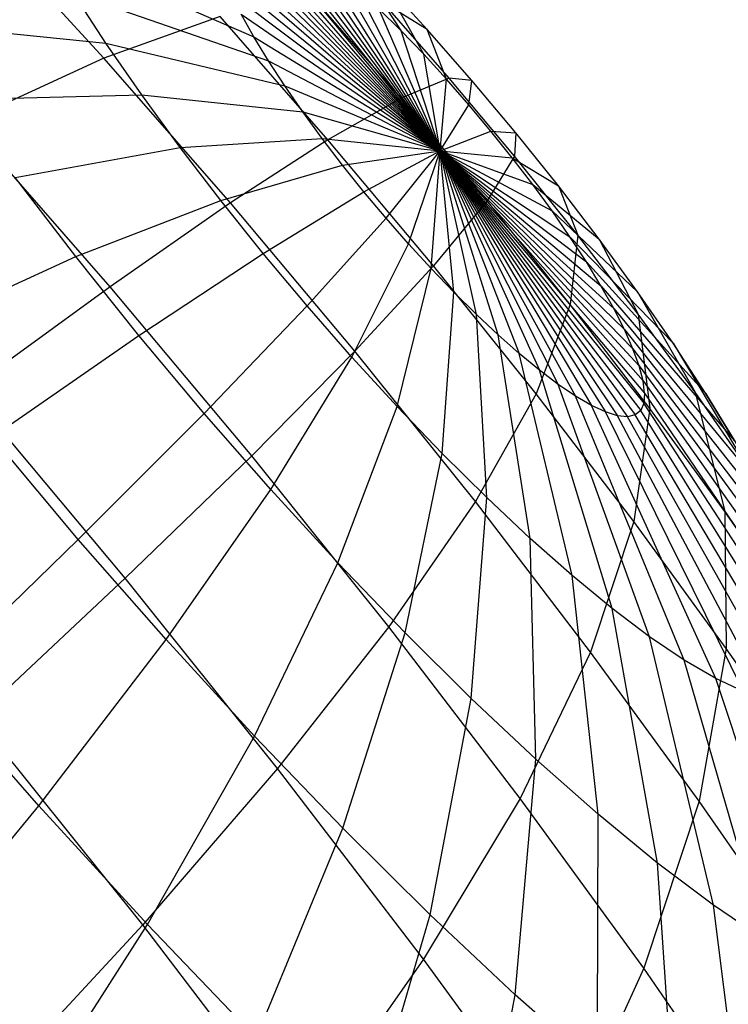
# Model space of a CAD drawing. Extents: x -11.4 to 11.4, y 1.8 to 24.6.
# Tile 173 of 199: x 6.779 to 6.998, y 10.549 to 10.853. Entities that reach past the tile are written whole.
import ezdxf

# ---------------------------------------------------------------- set-up
doc = ezdxf.new("R2010")
doc.units = 0
doc.header["$MEASUREMENT"] = 0
doc.layers.get('0').update_dxf_attribs({"color": 13, "linetype": 'CONTINUOUS'})

# ---------------------------------------------------------------- blocks, each defined once
blk = doc.blocks.new('GRUPUJ_4')
at = {"color": 0}
for p, q in [((18.24535, 9.04593, 4.01592), (18.31338, 8.97097, 4.00953)), ((18.24535, 9.04593, 4.01592), (18.31338, 8.97097, 4.00953)), ((18.24775, 9.04648, 4.02623), (18.31338, 8.97097, 4.00953)), ((18.24775, 9.04648, 4.02623), (18.31338, 8.97097, 4.00953)), ((18.25082, 9.04616, 4.03637), (18.31338, 8.97097, 4.00953)), ((18.25082, 9.04616, 4.03637), (18.31338, 8.97097, 4.00953)), ((18.20957, 8.99959, 4.59896), (18.17005, 9.04274, 4.58687)), ((18.20957, 8.99959, 4.59896), (18.17005, 9.04274, 4.58687)), ((18.24365, 9.04452, 4.00554), (18.31338, 8.97097, 4.00953)), ((18.24365, 9.04452, 4.00554), (18.31338, 8.97097, 4.00953)), ((18.25454, 9.04499, 4.04623), (18.31338, 8.97097, 4.00953)), ((18.25454, 9.04499, 4.04623), (18.31338, 8.97097, 4.00953)), ((18.25886, 9.04297, 4.0557), (18.31338, 8.97097, 4.00953)), ((18.25886, 9.04297, 4.0557), (18.31338, 8.97097, 4.00953)), ((18.31338, 8.97097, 4.00953), (18.24268, 9.04227, 3.99523)), ((18.31338, 8.97097, 4.00953), (18.24268, 9.04227, 3.99523)), ((18.26374, 9.04012, 4.06467), (18.31338, 8.97097, 4.00953)), ((18.26374, 9.04012, 4.06467), (18.31338, 8.97097, 4.00953)), ((18.24243, 9.03921, 3.98508), (18.31338, 8.97097, 4.00953)), ((18.24243, 9.03921, 3.98508), (18.31338, 8.97097, 4.00953)), ((18.26911, 9.03648, 4.07306), (18.31338, 8.97097, 4.00953)), ((18.26911, 9.03648, 4.07306), (18.31338, 8.97097, 4.00953)), ((18.28149, 9.03818, 4.19796), (18.30129, 9.00805, 4.10316)), ((18.28149, 9.03818, 4.19796), (18.30129, 9.00805, 4.10316)), ((18.19124, 9.0343, 3.86082), (18.25592, 9.0061, 3.93369)), ((18.19124, 9.0343, 3.86082), (18.25592, 9.0061, 3.93369)), ((18.24292, 9.03536, 3.97521), (18.31338, 8.97097, 4.00953)), ((18.24292, 9.03536, 3.97521), (18.31338, 8.97097, 4.00953)), ((18.31338, 8.97097, 4.00953), (18.24414, 9.03077, 3.96574)), ((18.31338, 8.97097, 4.00953), (18.24414, 9.03077, 3.96574)), ((18.27493, 9.03209, 4.08076), (18.31338, 8.97097, 4.00953)), ((18.27493, 9.03209, 4.08076), (18.31338, 8.97097, 4.00953)), ((18.24607, 9.02548, 3.95675), (18.31338, 8.97097, 4.00953)), ((18.24607, 9.02548, 3.95675), (18.31338, 8.97097, 4.00953)), ((18.28113, 9.02699, 4.08769), (18.31338, 8.97097, 4.00953)), ((18.28113, 9.02699, 4.08769), (18.31338, 8.97097, 4.00953)), ((18.28763, 9.02124, 4.09377), (18.31338, 8.97097, 4.00953)), ((18.28763, 9.02124, 4.09377), (18.31338, 8.97097, 4.00953)), ((18.30829, 9.00076, 4.10635), (18.29542, 9.02367, 4.20432)), ((18.30937, 9.00843, 4.20858), (18.29542, 9.02367, 4.20432)), ((18.30829, 9.00076, 4.10635), (18.29542, 9.02367, 4.20432)), ((18.30937, 9.00843, 4.20858), (18.29542, 9.02367, 4.20432)), ((18.21025, 9.00417, 3.83834), (18.20021, 9.01958, 3.84868)), ((18.21025, 9.00417, 3.83834), (18.20021, 9.01958, 3.84868)), ((18.20021, 9.01958, 3.84868), (18.26043, 8.9987, 3.92758)), ((18.20021, 9.01958, 3.84868), (18.26043, 8.9987, 3.92758)), ((18.2487, 9.01957, 3.94835), (18.31338, 8.97097, 4.00953)), ((18.2487, 9.01957, 3.94835), (18.31338, 8.97097, 4.00953)), ((18.30133, 8.98721, 4.41205), (18.27427, 9.01811, 4.40787)), ((18.30133, 8.98721, 4.41205), (18.27427, 9.01811, 4.40787)), ((18.3162, 8.99333, 4.3119), (18.29564, 9.0168, 4.30873)), ((18.3162, 8.99333, 4.3119), (18.29564, 9.0168, 4.30873)), ((18.30937, 9.00843, 4.20858), (18.29564, 9.0168, 4.30873)), ((18.30937, 9.00843, 4.20858), (18.29564, 9.0168, 4.30873)), ((18.24547, 9.01236, 4.50496), (18.20957, 8.99959, 4.59896)), ((18.24547, 9.01236, 4.50496), (18.20957, 8.99959, 4.59896)), ((18.27876, 8.97434, 4.51009), (18.24547, 9.01236, 4.50496)), ((18.27876, 8.97434, 4.51009), (18.24547, 9.01236, 4.50496)), ((18.25592, 9.0061, 3.93369), (18.252, 9.01308, 3.94063)), ((18.252, 9.01308, 3.94063), (18.31338, 8.97097, 4.00953)), ((18.25592, 9.0061, 3.93369), (18.252, 9.01308, 3.94063)), ((18.252, 9.01308, 3.94063), (18.31338, 8.97097, 4.00953)), ((18.29438, 9.01491, 4.09895), (18.31338, 8.97097, 4.00953)), ((18.29438, 9.01491, 4.09895), (18.31338, 8.97097, 4.00953)), ((18.29438, 9.01491, 4.09895), (18.30129, 9.00805, 4.10316)), ((18.29438, 9.01491, 4.09895), (18.30129, 9.00805, 4.10316)), ((18.14829, 9.01047, 3.75829), (18.21025, 9.00417, 3.83834)), ((18.14829, 9.01047, 3.75829), (18.21025, 9.00417, 3.83834)), ((18.26043, 8.9987, 3.92758), (18.25592, 9.0061, 3.93369)), ((18.25592, 9.0061, 3.93369), (18.31338, 8.97097, 4.00953)), ((18.26043, 8.9987, 3.92758), (18.25592, 9.0061, 3.93369)), ((18.25592, 9.0061, 3.93369), (18.31338, 8.97097, 4.00953)), ((18.30129, 9.00805, 4.10316), (18.31338, 8.97097, 4.00953)), ((18.30829, 9.00076, 4.10635), (18.30129, 9.00805, 4.10316)), ((18.30829, 9.00076, 4.10635), (18.30129, 9.00805, 4.10316)), ((18.30129, 9.00805, 4.10316), (18.31338, 8.97097, 4.00953)), ((18.32319, 8.99265, 4.21071), (18.30937, 9.00843, 4.20858)), ((18.32319, 8.99265, 4.21071), (18.30937, 9.00843, 4.20858)), ((18.3153, 8.9931, 4.10849), (18.30937, 9.00843, 4.20858)), ((18.3153, 8.9931, 4.10849), (18.30937, 9.00843, 4.20858)), ((18.22126, 8.98826, 3.82993), (18.21025, 9.00417, 3.83834)), ((18.21025, 9.00417, 3.83834), (18.26548, 8.99096, 3.92238)), ((18.22126, 8.98826, 3.82993), (18.21025, 9.00417, 3.83834)), ((18.21025, 9.00417, 3.83834), (18.26548, 8.99096, 3.92238)), ((18.3153, 8.9931, 4.10849), (18.30829, 9.00076, 4.10635)), ((18.31338, 8.97097, 4.00953), (18.30829, 9.00076, 4.10635)), ((18.31338, 8.97097, 4.00953), (18.30829, 9.00076, 4.10635)), ((18.3153, 8.9931, 4.10849), (18.30829, 9.00076, 4.10635)), ((18.20957, 8.99959, 4.59896), (18.16692, 8.97996, 4.68887)), ((18.20957, 8.99959, 4.59896), (18.16692, 8.97996, 4.68887)), ((18.24872, 8.95488, 4.605), (18.20957, 8.99959, 4.59896)), ((18.24872, 8.95488, 4.605), (18.20957, 8.99959, 4.59896)), ((18.26043, 8.9987, 3.92758), (18.31338, 8.97097, 4.00953)), ((18.26548, 8.99096, 3.92238), (18.26043, 8.9987, 3.92758)), ((18.26548, 8.99096, 3.92238), (18.26043, 8.9987, 3.92758)), ((18.26043, 8.9987, 3.92758), (18.31338, 8.97097, 4.00953)), ((18.26548, 8.99096, 3.92238), (18.31338, 8.97097, 4.00953)), ((18.27101, 8.98296, 3.91816), (18.26548, 8.99096, 3.92238)), ((18.27101, 8.98296, 3.91816), (18.26548, 8.99096, 3.92238)), ((18.26548, 8.99096, 3.92238), (18.31338, 8.97097, 4.00953)), ((18.3162, 8.99333, 4.3119), (18.30133, 8.98721, 4.41205)), ((18.3162, 8.99333, 4.3119), (18.30133, 8.98721, 4.41205)), ((18.31338, 8.97097, 4.00953), (18.3153, 8.9931, 4.10849)), ((18.31338, 8.97097, 4.00953), (18.3153, 8.9931, 4.10849)), ((18.32225, 8.98517, 4.10957), (18.3153, 8.9931, 4.10849)), ((18.32225, 8.98517, 4.10957), (18.3153, 8.9931, 4.10849)), ((18.33633, 8.96929, 4.31187), (18.3162, 8.99333, 4.3119)), ((18.32319, 8.99265, 4.21071), (18.3162, 8.99333, 4.3119)), ((18.32319, 8.99265, 4.21071), (18.3162, 8.99333, 4.3119)), ((18.33633, 8.96929, 4.31187), (18.3162, 8.99333, 4.3119)), ((18.32225, 8.98517, 4.10957), (18.32319, 8.99265, 4.21071)), ((18.32225, 8.98517, 4.10957), (18.32319, 8.99265, 4.21071)), ((18.33674, 8.97648, 4.21069), (18.32319, 8.99265, 4.21071)), ((18.33674, 8.97648, 4.21069), (18.32319, 8.99265, 4.21071)), ((18.16464, 8.98682, 3.74578), (18.22126, 8.98826, 3.82993)), ((18.16464, 8.98682, 3.74578), (18.22126, 8.98826, 3.82993)), ((18.2331, 8.97202, 3.82353), (18.22126, 8.98826, 3.82993)), ((18.22126, 8.98826, 3.82993), (18.27101, 8.98296, 3.91816)), ((18.2331, 8.97202, 3.82353), (18.22126, 8.98826, 3.82993)), ((18.22126, 8.98826, 3.82993), (18.27101, 8.98296, 3.91816)), ((18.30133, 8.98721, 4.41205), (18.27876, 8.97434, 4.51009)), ((18.30133, 8.98721, 4.41205), (18.27876, 8.97434, 4.51009)), ((18.32785, 8.95555, 4.412), (18.30133, 8.98721, 4.41205)), ((18.32785, 8.95555, 4.412), (18.30133, 8.98721, 4.41205)), ((18.31338, 8.97097, 4.00953), (18.32225, 8.98517, 4.10957)), ((18.31338, 8.97097, 4.00953), (18.32225, 8.98517, 4.10957)), ((18.32906, 8.97704, 4.10955), (18.32225, 8.98517, 4.10957)), ((18.32906, 8.97704, 4.10955), (18.32225, 8.98517, 4.10957)), ((18.27101, 8.98296, 3.91816), (18.31338, 8.97097, 4.00953)), ((18.27696, 8.9748, 3.91494), (18.27101, 8.98296, 3.91816)), ((18.27696, 8.9748, 3.91494), (18.27101, 8.98296, 3.91816)), ((18.27101, 8.98296, 3.91816), (18.31338, 8.97097, 4.00953)), ((18.21153, 8.92902, 4.69575), (18.16692, 8.97996, 4.68887)), ((18.21153, 8.92902, 4.69575), (18.16692, 8.97996, 4.68887)), ((18.31338, 8.97097, 4.00953), (18.32906, 8.97704, 4.10955)), ((18.31338, 8.97097, 4.00953), (18.32906, 8.97704, 4.10955)), ((18.33565, 8.96881, 4.10846), (18.32906, 8.97704, 4.10955)), ((18.32906, 8.97704, 4.10955), (18.33674, 8.97648, 4.21069)), ((18.33565, 8.96881, 4.10846), (18.32906, 8.97704, 4.10955)), ((18.32906, 8.97704, 4.10955), (18.33674, 8.97648, 4.21069)), ((18.33674, 8.97648, 4.21069), (18.33633, 8.96929, 4.31187)), ((18.33674, 8.97648, 4.21069), (18.33633, 8.96929, 4.31187)), ((18.34986, 8.96011, 4.20851), (18.33674, 8.97648, 4.21069)), ((18.34986, 8.96011, 4.20851), (18.33674, 8.97648, 4.21069)), ((18.2331, 8.97202, 3.82353), (18.27696, 8.9748, 3.91494)), ((18.2331, 8.97202, 3.82353), (18.27696, 8.9748, 3.91494)), ((18.27876, 8.97434, 4.51009), (18.24872, 8.95488, 4.605)), ((18.27876, 8.97434, 4.51009), (18.24872, 8.95488, 4.605)), ((18.27696, 8.9748, 3.91494), (18.31338, 8.97097, 4.00953)), ((18.28327, 8.96656, 3.91277), (18.27696, 8.9748, 3.91494)), ((18.28327, 8.96656, 3.91277), (18.27696, 8.9748, 3.91494)), ((18.27696, 8.9748, 3.91494), (18.31338, 8.97097, 4.00953)), ((18.31137, 8.93541, 4.51004), (18.27876, 8.97434, 4.51009)), ((18.31137, 8.93541, 4.51004), (18.27876, 8.97434, 4.51009)), ((18.18225, 8.96267, 3.73627), (18.2331, 8.97202, 3.82353)), ((18.18225, 8.96267, 3.73627), (18.2331, 8.97202, 3.82353)), ((18.24564, 8.95563, 3.81921), (18.2331, 8.97202, 3.82353)), ((18.24564, 8.95563, 3.81921), (18.2331, 8.97202, 3.82353)), ((18.28327, 8.96656, 3.91277), (18.31338, 8.97097, 4.00953)), ((18.28327, 8.96656, 3.91277), (18.31338, 8.97097, 4.00953)), ((18.28986, 8.95833, 3.91167), (18.31338, 8.97097, 4.00953)), ((18.28986, 8.95833, 3.91167), (18.31338, 8.97097, 4.00953)), ((18.29667, 8.9502, 3.91166), (18.31338, 8.97097, 4.00953)), ((18.29667, 8.9502, 3.91166), (18.31338, 8.97097, 4.00953)), ((18.30362, 8.94226, 3.91273), (18.31338, 8.97097, 4.00953)), ((18.30362, 8.94226, 3.91273), (18.31338, 8.97097, 4.00953)), ((18.31063, 8.93461, 3.91488), (18.31338, 8.97097, 4.00953)), ((18.31063, 8.93461, 3.91488), (18.31338, 8.97097, 4.00953)), ((18.31338, 8.97097, 4.00953), (18.35519, 8.89524, 3.95655)), ((18.31338, 8.97097, 4.00953), (18.34981, 8.89888, 3.94817)), ((18.31338, 8.97097, 4.00953), (18.36006, 8.8924, 3.96553)), ((18.31338, 8.97097, 4.00953), (18.35519, 8.89524, 3.95655)), ((18.31338, 8.97097, 4.00953), (18.36438, 8.89038, 3.975)), ((18.31338, 8.97097, 4.00953), (18.36006, 8.8924, 3.96553)), ((18.31338, 8.97097, 4.00953), (18.3681, 8.8892, 3.98486)), ((18.31338, 8.97097, 4.00953), (18.36438, 8.89038, 3.975)), ((18.31338, 8.97097, 4.00953), (18.37357, 8.88944, 4.00531)), ((18.31338, 8.97097, 4.00953), (18.37117, 8.88889, 3.995)), ((18.31338, 8.97097, 4.00953), (18.37117, 8.88889, 3.995)), ((18.31338, 8.97097, 4.00953), (18.3681, 8.8892, 3.98486)), ((18.31338, 8.97097, 4.00953), (18.37625, 8.89309, 4.026)), ((18.31338, 8.97097, 4.00953), (18.37527, 8.89085, 4.01568)), ((18.31338, 8.97097, 4.00953), (18.37527, 8.89085, 4.01568)), ((18.31338, 8.97097, 4.00953), (18.37357, 8.88944, 4.00531)), ((18.31338, 8.97097, 4.00953), (18.37649, 8.89616, 4.03615)), ((18.31338, 8.97097, 4.00953), (18.37625, 8.89309, 4.026)), ((18.31338, 8.97097, 4.00953), (18.376, 8.90001, 4.04601)), ((18.31338, 8.97097, 4.00953), (18.37478, 8.9046, 4.05549)), ((18.31338, 8.97097, 4.00953), (18.37649, 8.89616, 4.03615)), ((18.31338, 8.97097, 4.00953), (18.376, 8.90001, 4.04601)), ((18.31338, 8.97097, 4.00953), (18.37285, 8.90988, 4.06448)), ((18.31338, 8.97097, 4.00953), (18.37022, 8.9158, 4.07288)), ((18.31338, 8.97097, 4.00953), (18.37478, 8.9046, 4.05549)), ((18.31338, 8.97097, 4.00953), (18.37285, 8.90988, 4.06448)), ((18.31338, 8.97097, 4.00953), (18.37022, 8.9158, 4.07288)), ((18.31338, 8.97097, 4.00953), (18.36693, 8.92228, 4.08059)), ((18.31338, 8.97097, 4.00953), (18.36693, 8.92228, 4.08059)), ((18.31338, 8.97097, 4.00953), (18.363, 8.92926, 4.08754)), ((18.31764, 8.92731, 3.91807), (18.31338, 8.97097, 4.00953)), ((18.33129, 8.91412, 3.92745), (18.31338, 8.97097, 4.00953)), ((18.31338, 8.97097, 4.00953), (18.3378, 8.90837, 3.93354)), ((18.32455, 8.92046, 3.92228), (18.31338, 8.97097, 4.00953)), ((18.33129, 8.91412, 3.92745), (18.31338, 8.97097, 4.00953)), ((18.31764, 8.92731, 3.91807), (18.31338, 8.97097, 4.00953)), ((18.32455, 8.92046, 3.92228), (18.31338, 8.97097, 4.00953)), ((18.31338, 8.97097, 4.00953), (18.34399, 8.90328, 3.94047)), ((18.31338, 8.97097, 4.00953), (18.3378, 8.90837, 3.93354)), ((18.31338, 8.97097, 4.00953), (18.34981, 8.89888, 3.94817)), ((18.31338, 8.97097, 4.00953), (18.34399, 8.90328, 3.94047)), ((18.31338, 8.97097, 4.00953), (18.363, 8.92926, 4.08754)), ((18.31338, 8.97097, 4.00953), (18.35849, 8.93666, 4.09365)), ((18.31338, 8.97097, 4.00953), (18.35849, 8.93666, 4.09365)), ((18.31338, 8.97097, 4.00953), (18.35344, 8.9444, 4.09884)), ((18.31338, 8.97097, 4.00953), (18.34791, 8.9524, 4.10307)), ((18.31338, 8.97097, 4.00953), (18.34196, 8.96057, 4.10629)), ((18.31338, 8.97097, 4.00953), (18.35344, 8.9444, 4.09884)), ((18.31338, 8.97097, 4.00953), (18.34791, 8.9524, 4.10307)), ((18.31338, 8.97097, 4.00953), (18.33565, 8.96881, 4.10846)), ((18.31338, 8.97097, 4.00953), (18.34196, 8.96057, 4.10629)), ((18.31338, 8.97097, 4.00953), (18.33565, 8.96881, 4.10846)), ((18.24564, 8.95563, 3.81921), (18.28327, 8.96656, 3.91277)), ((18.24564, 8.95563, 3.81921), (18.28327, 8.96656, 3.91277)), ((18.28986, 8.95833, 3.91167), (18.28327, 8.96656, 3.91277)), ((18.28986, 8.95833, 3.91167), (18.28327, 8.96656, 3.91277)), ((18.33633, 8.96929, 4.31187), (18.32785, 8.95555, 4.412)), ((18.33633, 8.96929, 4.31187), (18.32785, 8.95555, 4.412)), ((18.34196, 8.96057, 4.10629), (18.33565, 8.96881, 4.10846)), ((18.33565, 8.96881, 4.10846), (18.34986, 8.96011, 4.20851)), ((18.33565, 8.96881, 4.10846), (18.34986, 8.96011, 4.20851)), ((18.34196, 8.96057, 4.10629), (18.33565, 8.96881, 4.10846)), ((18.35584, 8.94495, 4.30862), (18.33633, 8.96929, 4.31187)), ((18.35584, 8.94495, 4.30862), (18.33633, 8.96929, 4.31187)), ((18.2009, 8.93829, 3.72985), (18.18225, 8.96267, 3.73627)), ((18.2009, 8.93829, 3.72985), (18.18225, 8.96267, 3.73627)), ((18.34791, 8.9524, 4.10307), (18.34196, 8.96057, 4.10629)), ((18.34196, 8.96057, 4.10629), (18.36241, 8.94371, 4.2042)), ((18.34791, 8.9524, 4.10307), (18.34196, 8.96057, 4.10629)), ((18.34196, 8.96057, 4.10629), (18.36241, 8.94371, 4.2042)), ((18.25876, 8.93925, 3.81703), (18.28986, 8.95833, 3.91167)), ((18.25876, 8.93925, 3.81703), (18.28986, 8.95833, 3.91167)), ((18.29667, 8.9502, 3.91166), (18.28986, 8.95833, 3.91167)), ((18.29667, 8.9502, 3.91166), (18.28986, 8.95833, 3.91167)), ((18.36241, 8.94371, 4.2042), (18.34986, 8.96011, 4.20851)), ((18.36241, 8.94371, 4.2042), (18.34986, 8.96011, 4.20851)), ((18.34986, 8.96011, 4.20851), (18.35584, 8.94495, 4.30862)), ((18.34986, 8.96011, 4.20851), (18.35584, 8.94495, 4.30862)), ((18.2009, 8.93829, 3.72985), (18.24564, 8.95563, 3.81921)), ((18.2009, 8.93829, 3.72985), (18.24564, 8.95563, 3.81921)), ((18.24872, 8.95488, 4.605), (18.21153, 8.92902, 4.69575)), ((18.24872, 8.95488, 4.605), (18.21153, 8.92902, 4.69575)), ((18.25876, 8.93925, 3.81703), (18.24564, 8.95563, 3.81921)), ((18.25876, 8.93925, 3.81703), (18.24564, 8.95563, 3.81921)), ((18.28709, 8.90908, 4.60493), (18.24872, 8.95488, 4.605)), ((18.28709, 8.90908, 4.60493), (18.24872, 8.95488, 4.605)), ((18.32785, 8.95555, 4.412), (18.31137, 8.93541, 4.51004)), ((18.32785, 8.95555, 4.412), (18.31137, 8.93541, 4.51004)), ((18.35353, 8.9235, 4.40773), (18.32785, 8.95555, 4.412)), ((18.35353, 8.9235, 4.40773), (18.32785, 8.95555, 4.412)), ((18.34791, 8.9524, 4.10307), (18.37424, 8.92747, 4.1978)), ((18.35344, 8.9444, 4.09884), (18.34791, 8.9524, 4.10307)), ((18.34791, 8.9524, 4.10307), (18.37424, 8.92747, 4.1978)), ((18.35344, 8.9444, 4.09884), (18.34791, 8.9524, 4.10307)), ((18.27231, 8.92308, 3.81701), (18.29667, 8.9502, 3.91166)), ((18.27231, 8.92308, 3.81701), (18.29667, 8.9502, 3.91166)), ((18.30362, 8.94226, 3.91273), (18.29667, 8.9502, 3.91166)), ((18.30362, 8.94226, 3.91273), (18.29667, 8.9502, 3.91166)), ((18.28613, 8.9073, 3.81914), (18.30362, 8.94226, 3.91273)), ((18.28613, 8.9073, 3.81914), (18.30362, 8.94226, 3.91273)), ((18.31063, 8.93461, 3.91488), (18.30362, 8.94226, 3.91273)), ((18.31063, 8.93461, 3.91488), (18.30362, 8.94226, 3.91273)), ((18.35849, 8.93666, 4.09365), (18.35344, 8.9444, 4.09884)), ((18.35344, 8.9444, 4.09884), (18.38525, 8.91156, 4.18938)), ((18.35849, 8.93666, 4.09365), (18.35344, 8.9444, 4.09884)), ((18.35344, 8.9444, 4.09884), (18.38525, 8.91156, 4.18938)), ((18.35584, 8.94495, 4.30862), (18.35353, 8.9235, 4.40773)), ((18.35584, 8.94495, 4.30862), (18.35353, 8.9235, 4.40773)), ((18.37449, 8.92057, 4.30221), (18.35584, 8.94495, 4.30862)), ((18.37449, 8.92057, 4.30221), (18.35584, 8.94495, 4.30862)), ((18.37424, 8.92747, 4.1978), (18.36241, 8.94371, 4.2042)), ((18.37424, 8.92747, 4.1978), (18.36241, 8.94371, 4.2042)), ((18.36241, 8.94371, 4.2042), (18.37449, 8.92057, 4.30221)), ((18.36241, 8.94371, 4.2042), (18.37449, 8.92057, 4.30221)), ((18.2204, 8.91395, 3.72661), (18.25876, 8.93925, 3.81703)), ((18.2204, 8.91395, 3.72661), (18.25876, 8.93925, 3.81703)), ((18.27231, 8.92308, 3.81701), (18.25876, 8.93925, 3.81703)), ((18.27231, 8.92308, 3.81701), (18.25876, 8.93925, 3.81703)), ((18.14952, 8.91473, 3.64563), (18.2009, 8.93829, 3.72985)), ((18.14952, 8.91473, 3.64563), (18.2009, 8.93829, 3.72985)), ((18.2204, 8.91395, 3.72661), (18.2009, 8.93829, 3.72985)), ((18.2204, 8.91395, 3.72661), (18.2009, 8.93829, 3.72985)), ((18.363, 8.92926, 4.08754), (18.35849, 8.93666, 4.09365)), ((18.35849, 8.93666, 4.09365), (18.39529, 8.89616, 4.17905)), ((18.363, 8.92926, 4.08754), (18.35849, 8.93666, 4.09365)), ((18.35849, 8.93666, 4.09365), (18.39529, 8.89616, 4.17905)), ((18.31137, 8.93541, 4.51004), (18.28709, 8.90908, 4.60493)), ((18.31137, 8.93541, 4.51004), (18.28709, 8.90908, 4.60493)), ((18.30008, 8.89206, 3.82341), (18.31063, 8.93461, 3.91488)), ((18.30008, 8.89206, 3.82341), (18.31063, 8.93461, 3.91488)), ((18.31764, 8.92731, 3.91807), (18.31063, 8.93461, 3.91488)), ((18.31764, 8.92731, 3.91807), (18.31063, 8.93461, 3.91488)), ((18.34296, 8.89599, 4.50479), (18.31137, 8.93541, 4.51004)), ((18.34296, 8.89599, 4.50479), (18.31137, 8.93541, 4.51004)), ((18.21153, 8.92902, 4.69575), (18.16759, 8.89703, 4.78139)), ((18.21153, 8.92902, 4.69575), (18.16759, 8.89703, 4.78139)), ((18.25524, 8.87684, 4.69567), (18.21153, 8.92902, 4.69575)), ((18.25524, 8.87684, 4.69567), (18.21153, 8.92902, 4.69575)), ((18.31401, 8.87755, 3.82976), (18.31764, 8.92731, 3.91807)), ((18.31401, 8.87755, 3.82976), (18.31764, 8.92731, 3.91807)), ((18.32455, 8.92046, 3.92228), (18.31764, 8.92731, 3.91807)), ((18.32455, 8.92046, 3.92228), (18.31764, 8.92731, 3.91807)), ((18.36693, 8.92228, 4.08059), (18.363, 8.92926, 4.08754)), ((18.363, 8.92926, 4.08754), (18.40426, 8.88143, 4.1669)), ((18.36693, 8.92228, 4.08059), (18.363, 8.92926, 4.08754)), ((18.363, 8.92926, 4.08754), (18.40426, 8.88143, 4.1669)), ((18.38525, 8.91156, 4.18938), (18.37424, 8.92747, 4.1978)), ((18.38525, 8.91156, 4.18938), (18.37424, 8.92747, 4.1978)), ((18.37424, 8.92747, 4.1978), (18.39209, 8.89642, 4.2927)), ((18.37424, 8.92747, 4.1978), (18.39209, 8.89642, 4.2927)), ((18.24054, 8.88991, 3.72658), (18.27231, 8.92308, 3.81701)), ((18.24054, 8.88991, 3.72658), (18.27231, 8.92308, 3.81701)), ((18.28613, 8.9073, 3.81914), (18.27231, 8.92308, 3.81701)), ((18.28613, 8.9073, 3.81914), (18.27231, 8.92308, 3.81701)), ((18.35353, 8.9235, 4.40773), (18.34296, 8.89599, 4.50479)), ((18.35353, 8.9235, 4.40773), (18.34296, 8.89599, 4.50479)), ((18.37809, 8.8914, 4.39929), (18.35353, 8.9235, 4.40773)), ((18.37809, 8.8914, 4.39929), (18.35353, 8.9235, 4.40773)), ((18.37022, 8.9158, 4.07288), (18.36693, 8.92228, 4.08059)), ((18.37022, 8.9158, 4.07288), (18.36693, 8.92228, 4.08059)), ((18.36693, 8.92228, 4.08059), (18.41207, 8.86754, 4.15308)), ((18.36693, 8.92228, 4.08059), (18.41207, 8.86754, 4.15308)), ((18.33129, 8.91412, 3.92745), (18.32455, 8.92046, 3.92228)), ((18.32776, 8.86392, 3.83813), (18.32455, 8.92046, 3.92228)), ((18.33129, 8.91412, 3.92745), (18.32455, 8.92046, 3.92228)), ((18.32776, 8.86392, 3.83813), (18.32455, 8.92046, 3.92228)), ((18.39209, 8.89642, 4.2927), (18.37449, 8.92057, 4.30221)), ((18.37449, 8.92057, 4.30221), (18.37809, 8.8914, 4.39929)), ((18.39209, 8.89642, 4.2927), (18.37449, 8.92057, 4.30221)), ((18.37449, 8.92057, 4.30221), (18.37809, 8.8914, 4.39929)), ((18.37285, 8.90988, 4.06448), (18.37022, 8.9158, 4.07288)), ((18.37022, 8.9158, 4.07288), (18.41862, 8.85464, 4.13773)), ((18.37285, 8.90988, 4.06448), (18.37022, 8.9158, 4.07288)), ((18.37022, 8.9158, 4.07288), (18.41862, 8.85464, 4.13773)), ((18.1752, 8.88268, 3.64137), (18.2204, 8.91395, 3.72661)), ((18.1752, 8.88268, 3.64137), (18.2204, 8.91395, 3.72661)), ((18.24054, 8.88991, 3.72658), (18.2204, 8.91395, 3.72661)), ((18.24054, 8.88991, 3.72658), (18.2204, 8.91395, 3.72661)), ((18.34118, 8.85132, 3.84843), (18.33129, 8.91412, 3.92745)), ((18.33129, 8.91412, 3.92745), (18.3378, 8.90837, 3.93354)), ((18.33129, 8.91412, 3.92745), (18.3378, 8.90837, 3.93354)), ((18.34118, 8.85132, 3.84843), (18.33129, 8.91412, 3.92745)), ((18.28709, 8.90908, 4.60493), (18.25524, 8.87684, 4.69567)), ((18.28709, 8.90908, 4.60493), (18.25524, 8.87684, 4.69567)), ((18.32424, 8.86271, 4.59875), (18.28709, 8.90908, 4.60493)), ((18.32424, 8.86271, 4.59875), (18.28709, 8.90908, 4.60493)), ((18.37478, 8.9046, 4.05549), (18.37285, 8.90988, 4.06448)), ((18.37285, 8.90988, 4.06448), (18.42385, 8.84288, 4.12102)), ((18.37285, 8.90988, 4.06448), (18.42385, 8.84288, 4.12102)), ((18.37478, 8.9046, 4.05549), (18.37285, 8.90988, 4.06448)), ((18.39529, 8.89616, 4.17905), (18.38525, 8.91156, 4.18938)), ((18.38525, 8.91156, 4.18938), (18.40845, 8.87277, 4.28019)), ((18.39529, 8.89616, 4.17905), (18.38525, 8.91156, 4.18938)), ((18.38525, 8.91156, 4.18938), (18.40845, 8.87277, 4.28019)), ((18.26109, 8.86644, 3.72975), (18.28613, 8.9073, 3.81914)), ((18.26109, 8.86644, 3.72975), (18.28613, 8.9073, 3.81914)), ((18.30008, 8.89206, 3.82341), (18.28613, 8.9073, 3.81914)), ((18.30008, 8.89206, 3.82341), (18.28613, 8.9073, 3.81914)), ((18.35412, 8.83988, 3.86053), (18.3378, 8.90837, 3.93354)), ((18.34399, 8.90328, 3.94047), (18.3378, 8.90837, 3.93354)), ((18.34399, 8.90328, 3.94047), (18.3378, 8.90837, 3.93354)), ((18.35412, 8.83988, 3.86053), (18.3378, 8.90837, 3.93354)), ((18.36645, 8.82974, 3.87432), (18.34399, 8.90328, 3.94047)), ((18.34981, 8.89888, 3.94817), (18.34399, 8.90328, 3.94047)), ((18.34981, 8.89888, 3.94817), (18.34399, 8.90328, 3.94047)), ((18.36645, 8.82974, 3.87432), (18.34399, 8.90328, 3.94047)), ((18.376, 8.90001, 4.04601), (18.37478, 8.9046, 4.05549)), ((18.376, 8.90001, 4.04601), (18.37478, 8.9046, 4.05549)), ((18.37478, 8.9046, 4.05549), (18.4277, 8.83237, 4.10314)), ((18.37478, 8.9046, 4.05549), (18.4277, 8.83237, 4.10314)), ((18.37649, 8.89616, 4.03615), (18.376, 8.90001, 4.04601)), ((18.376, 8.90001, 4.04601), (18.43013, 8.82324, 4.08429)), ((18.37649, 8.89616, 4.03615), (18.376, 8.90001, 4.04601)), ((18.376, 8.90001, 4.04601), (18.43013, 8.82324, 4.08429)), ((18.21618, 8.83903, 4.7813), (18.16759, 8.89703, 4.78139)), ((18.21618, 8.83903, 4.7813), (18.16759, 8.89703, 4.78139)), ((18.35519, 8.89524, 3.95655), (18.34981, 8.89888, 3.94817)), ((18.37802, 8.821, 3.88964), (18.34981, 8.89888, 3.94817)), ((18.35519, 8.89524, 3.95655), (18.34981, 8.89888, 3.94817)), ((18.37802, 8.821, 3.88964), (18.34981, 8.89888, 3.94817)), ((18.34296, 8.89599, 4.50479), (18.32424, 8.86271, 4.59875)), ((18.34296, 8.89599, 4.50479), (18.32424, 8.86271, 4.59875)), ((18.37317, 8.85651, 4.4944), (18.34296, 8.89599, 4.50479)), ((18.37317, 8.85651, 4.4944), (18.34296, 8.89599, 4.50479)), ((18.38871, 8.81376, 3.90632), (18.35519, 8.89524, 3.95655)), ((18.36006, 8.8924, 3.96553), (18.35519, 8.89524, 3.95655)), ((18.38871, 8.81376, 3.90632), (18.35519, 8.89524, 3.95655)), ((18.36006, 8.8924, 3.96553), (18.35519, 8.89524, 3.95655)), ((18.37649, 8.89616, 4.03615), (18.37625, 8.89309, 4.026)), ((18.37649, 8.89616, 4.03615), (18.37625, 8.89309, 4.026)), ((18.37649, 8.89616, 4.03615), (18.4311, 8.81558, 4.06466)), ((18.37649, 8.89616, 4.03615), (18.4311, 8.81558, 4.06466)), ((18.40845, 8.87277, 4.28019), (18.39209, 8.89642, 4.2927)), ((18.39209, 8.89642, 4.2927), (18.40127, 8.85961, 4.38676)), ((18.40845, 8.87277, 4.28019), (18.39209, 8.89642, 4.2927)), ((18.39209, 8.89642, 4.2927), (18.40127, 8.85961, 4.38676)), ((18.40426, 8.88143, 4.1669), (18.39529, 8.89616, 4.17905)), ((18.39529, 8.89616, 4.17905), (18.42338, 8.84988, 4.26482)), ((18.39529, 8.89616, 4.17905), (18.42338, 8.84988, 4.26482)), ((18.40426, 8.88143, 4.1669), (18.39529, 8.89616, 4.17905)), ((18.28184, 8.84379, 3.73609), (18.30008, 8.89206, 3.82341)), ((18.28184, 8.84379, 3.73609), (18.30008, 8.89206, 3.82341)), ((18.31401, 8.87755, 3.82976), (18.30008, 8.89206, 3.82341)), ((18.31401, 8.87755, 3.82976), (18.30008, 8.89206, 3.82341)), ((18.39841, 8.8081, 3.92417), (18.36006, 8.8924, 3.96553)), ((18.36438, 8.89038, 3.975), (18.36006, 8.8924, 3.96553)), ((18.36438, 8.89038, 3.975), (18.36006, 8.8924, 3.96553)), ((18.39841, 8.8081, 3.92417), (18.36006, 8.8924, 3.96553)), ((18.37809, 8.8914, 4.39929), (18.37317, 8.85651, 4.4944)), ((18.37809, 8.8914, 4.39929), (18.37317, 8.85651, 4.4944)), ((18.37527, 8.89085, 4.01568), (18.37357, 8.88944, 4.00531)), ((18.37527, 8.89085, 4.01568), (18.37357, 8.88944, 4.00531)), ((18.37625, 8.89309, 4.026), (18.37527, 8.89085, 4.01568)), ((18.37625, 8.89309, 4.026), (18.37527, 8.89085, 4.01568)), ((18.42867, 8.80501, 4.02395), (18.37527, 8.89085, 4.01568)), ((18.42867, 8.80501, 4.02395), (18.37527, 8.89085, 4.01568)), ((18.43061, 8.80948, 4.04447), (18.37625, 8.89309, 4.026)), ((18.43061, 8.80948, 4.04447), (18.37625, 8.89309, 4.026)), ((18.40127, 8.85961, 4.38676), (18.37809, 8.8914, 4.39929)), ((18.40127, 8.85961, 4.38676), (18.37809, 8.8914, 4.39929)), ((18.20171, 8.85103, 3.64132), (18.24054, 8.88991, 3.72658)), ((18.20171, 8.85103, 3.64132), (18.24054, 8.88991, 3.72658)), ((18.26109, 8.86644, 3.72975), (18.24054, 8.88991, 3.72658)), ((18.26109, 8.86644, 3.72975), (18.24054, 8.88991, 3.72658)), ((18.3681, 8.8892, 3.98486), (18.36438, 8.89038, 3.975)), ((18.407, 8.80408, 3.94301), (18.36438, 8.89038, 3.975)), ((18.407, 8.80408, 3.94301), (18.36438, 8.89038, 3.975)), ((18.3681, 8.8892, 3.98486), (18.36438, 8.89038, 3.975)), ((18.4144, 8.80174, 3.96262), (18.3681, 8.8892, 3.98486)), ((18.37117, 8.88889, 3.995), (18.3681, 8.8892, 3.98486)), ((18.37117, 8.88889, 3.995), (18.3681, 8.8892, 3.98486)), ((18.4144, 8.80174, 3.96262), (18.3681, 8.8892, 3.98486)), ((18.37357, 8.88944, 4.00531), (18.37117, 8.88889, 3.995)), ((18.37357, 8.88944, 4.00531), (18.37117, 8.88889, 3.995)), ((18.42052, 8.80112, 3.9828), (18.37117, 8.88889, 3.995)), ((18.42052, 8.80112, 3.9828), (18.37117, 8.88889, 3.995)), ((18.42529, 8.80221, 4.00332), (18.37357, 8.88944, 4.00531)), ((18.42529, 8.80221, 4.00332), (18.37357, 8.88944, 4.00531)), ((18.20171, 8.85103, 3.64132), (18.1752, 8.88268, 3.64137)), ((18.20171, 8.85103, 3.64132), (18.1752, 8.88268, 3.64137)), ((18.25524, 8.87684, 4.69567), (18.21618, 8.83903, 4.7813)), ((18.25524, 8.87684, 4.69567), (18.21618, 8.83903, 4.7813)), ((18.29757, 8.82401, 4.68864), (18.25524, 8.87684, 4.69567)), ((18.29757, 8.82401, 4.68864), (18.25524, 8.87684, 4.69567)), ((18.30254, 8.82222, 3.74553), (18.31401, 8.87755, 3.82976)), ((18.30254, 8.82222, 3.74553), (18.31401, 8.87755, 3.82976)), ((18.32776, 8.86392, 3.83813), (18.31401, 8.87755, 3.82976)), ((18.32776, 8.86392, 3.83813), (18.31401, 8.87755, 3.82976)), ((18.22878, 8.82012, 3.64549), (18.26109, 8.86644, 3.72975)), ((18.22878, 8.82012, 3.64549), (18.26109, 8.86644, 3.72975)), ((18.28184, 8.84379, 3.73609), (18.26109, 8.86644, 3.72975)), ((18.28184, 8.84379, 3.73609), (18.26109, 8.86644, 3.72975)), ((18.32298, 8.80195, 3.75798), (18.32776, 8.86392, 3.83813)), ((18.32298, 8.80195, 3.75798), (18.32776, 8.86392, 3.83813)), ((18.34118, 8.85132, 3.84843), (18.32776, 8.86392, 3.83813)), ((18.34118, 8.85132, 3.84843), (18.32776, 8.86392, 3.83813)), ((18.32424, 8.86271, 4.59875), (18.29757, 8.82401, 4.68864)), ((18.32424, 8.86271, 4.59875), (18.29757, 8.82401, 4.68864)), ((18.35978, 8.81627, 4.58654), (18.32424, 8.86271, 4.59875)), ((18.35978, 8.81627, 4.58654), (18.32424, 8.86271, 4.59875)), ((18.42281, 8.82846, 4.37029), (18.40127, 8.85961, 4.38676)), ((18.40127, 8.85961, 4.38676), (18.40168, 8.81741, 4.479)), ((18.42281, 8.82846, 4.37029), (18.40127, 8.85961, 4.38676)), ((18.40127, 8.85961, 4.38676), (18.40168, 8.81741, 4.479)), ((18.37317, 8.85651, 4.4944), (18.35978, 8.81627, 4.58654)), ((18.37317, 8.85651, 4.4944), (18.35978, 8.81627, 4.58654)), ((18.40168, 8.81741, 4.479), (18.37317, 8.85651, 4.4944)), ((18.40168, 8.81741, 4.479), (18.37317, 8.85651, 4.4944)), ((18.15624, 8.80686, 3.56215), (18.20171, 8.85103, 3.64132)), ((18.15624, 8.80686, 3.56215), (18.20171, 8.85103, 3.64132)), ((18.22878, 8.82012, 3.64549), (18.20171, 8.85103, 3.64132)), ((18.22878, 8.82012, 3.64549), (18.20171, 8.85103, 3.64132)), ((18.35412, 8.83988, 3.86053), (18.34118, 8.85132, 3.84843)), ((18.34293, 8.78321, 3.77328), (18.34118, 8.85132, 3.84843)), ((18.35412, 8.83988, 3.86053), (18.34118, 8.85132, 3.84843)), ((18.34293, 8.78321, 3.77328), (18.34118, 8.85132, 3.84843)), ((18.25609, 8.7903, 3.65384), (18.28184, 8.84379, 3.73609)), ((18.25609, 8.7903, 3.65384), (18.28184, 8.84379, 3.73609)), ((18.30254, 8.82222, 3.74553), (18.28184, 8.84379, 3.73609)), ((18.30254, 8.82222, 3.74553), (18.28184, 8.84379, 3.73609)), ((18.21618, 8.83903, 4.7813), (18.17031, 8.79606, 4.86091)), ((18.21618, 8.83903, 4.7813), (18.17031, 8.79606, 4.86091)), ((18.26323, 8.7803, 4.77348), (18.21618, 8.83903, 4.7813)), ((18.26323, 8.7803, 4.77348), (18.21618, 8.83903, 4.7813)), ((18.36217, 8.76621, 3.79128), (18.35412, 8.83988, 3.86053)), ((18.36645, 8.82974, 3.87432), (18.35412, 8.83988, 3.86053)), ((18.36645, 8.82974, 3.87432), (18.35412, 8.83988, 3.86053)), ((18.36217, 8.76621, 3.79128), (18.35412, 8.83988, 3.86053)), ((18.37802, 8.821, 3.88964), (18.36645, 8.82974, 3.87432)), ((18.3805, 8.75113, 3.81178), (18.36645, 8.82974, 3.87432)), ((18.3805, 8.75113, 3.81178), (18.36645, 8.82974, 3.87432)), ((18.37802, 8.821, 3.88964), (18.36645, 8.82974, 3.87432)), ((18.29757, 8.82401, 4.68864), (18.26323, 8.7803, 4.77348)), ((18.29757, 8.82401, 4.68864), (18.26323, 8.7803, 4.77348)), ((18.33806, 8.7711, 4.67472), (18.29757, 8.82401, 4.68864)), ((18.33806, 8.7711, 4.67472), (18.29757, 8.82401, 4.68864)), ((18.28335, 8.76189, 3.66628), (18.30254, 8.82222, 3.74553)), ((18.28335, 8.76189, 3.66628), (18.30254, 8.82222, 3.74553)), ((18.32298, 8.80195, 3.75798), (18.30254, 8.82222, 3.74553)), ((18.32298, 8.80195, 3.75798), (18.30254, 8.82222, 3.74553)), ((18.38871, 8.81376, 3.90632), (18.37802, 8.821, 3.88964)), ((18.3977, 8.73813, 3.83455), (18.37802, 8.821, 3.88964)), ((18.38871, 8.81376, 3.90632), (18.37802, 8.821, 3.88964)), ((18.3977, 8.73813, 3.83455), (18.37802, 8.821, 3.88964)), ((18.18952, 8.76884, 3.56728), (18.22878, 8.82012, 3.64549)), ((18.18952, 8.76884, 3.56728), (18.22878, 8.82012, 3.64549)), ((18.25609, 8.7903, 3.65384), (18.22878, 8.82012, 3.64549)), ((18.25609, 8.7903, 3.65384), (18.22878, 8.82012, 3.64549)), ((18.35978, 8.81627, 4.58654), (18.33806, 8.7711, 4.67472)), ((18.35978, 8.81627, 4.58654), (18.33806, 8.7711, 4.67472)), ((18.39331, 8.77027, 4.56842), (18.35978, 8.81627, 4.58654)), ((18.39331, 8.77027, 4.56842), (18.35978, 8.81627, 4.58654)), ((18.40168, 8.81741, 4.479), (18.39331, 8.77027, 4.56842)), ((18.40168, 8.81741, 4.479), (18.39331, 8.77027, 4.56842)), ((18.42817, 8.7791, 4.45874), (18.40168, 8.81741, 4.479)), ((18.42817, 8.7791, 4.45874), (18.40168, 8.81741, 4.479)), ((18.39841, 8.8081, 3.92417), (18.38871, 8.81376, 3.90632)), ((18.4136, 8.72737, 3.85935), (18.38871, 8.81376, 3.90632)), ((18.39841, 8.8081, 3.92417), (18.38871, 8.81376, 3.90632)), ((18.4136, 8.72737, 3.85935), (18.38871, 8.81376, 3.90632)), ((18.18952, 8.76884, 3.56728), (18.15624, 8.80686, 3.56215)), ((18.18952, 8.76884, 3.56728), (18.15624, 8.80686, 3.56215)), ((18.407, 8.80408, 3.94301), (18.39841, 8.8081, 3.92417)), ((18.42802, 8.71896, 3.88589), (18.39841, 8.8081, 3.92417)), ((18.407, 8.80408, 3.94301), (18.39841, 8.8081, 3.92417)), ((18.42802, 8.71896, 3.88589), (18.39841, 8.8081, 3.92417)), ((18.31027, 8.7352, 3.68267), (18.32298, 8.80195, 3.75798)), ((18.31027, 8.7352, 3.68267), (18.32298, 8.80195, 3.75798)), ((18.34293, 8.78321, 3.77328), (18.32298, 8.80195, 3.75798)), ((18.34293, 8.78321, 3.77328), (18.32298, 8.80195, 3.75798)), ((18.22159, 8.73205, 4.85239), (18.17031, 8.79606, 4.86091)), ((18.22159, 8.73205, 4.85239), (18.17031, 8.79606, 4.86091)), ((18.22311, 8.73216, 3.57755), (18.25609, 8.7903, 3.65384)), ((18.22311, 8.73216, 3.57755), (18.25609, 8.7903, 3.65384)), ((18.28335, 8.76189, 3.66628), (18.25609, 8.7903, 3.65384)), ((18.28335, 8.76189, 3.66628), (18.25609, 8.7903, 3.65384)), ((18.33653, 8.71053, 3.70282), (18.34293, 8.78321, 3.77328)), ((18.33653, 8.71053, 3.70282), (18.34293, 8.78321, 3.77328)), ((18.36217, 8.76621, 3.79128), (18.34293, 8.78321, 3.77328)), ((18.36217, 8.76621, 3.79128), (18.34293, 8.78321, 3.77328)), ((18.26323, 8.7803, 4.77348), (18.22159, 8.73205, 4.85239)), ((18.26323, 8.7803, 4.77348), (18.22159, 8.73205, 4.85239)), ((18.30824, 8.72149, 4.75801), (18.26323, 8.7803, 4.77348)), ((18.30824, 8.72149, 4.75801), (18.26323, 8.7803, 4.77348)), ((18.33806, 8.7711, 4.67472), (18.30824, 8.72149, 4.75801)), ((18.33806, 8.7711, 4.67472), (18.30824, 8.72149, 4.75801)), ((18.37626, 8.71869, 4.65407), (18.33806, 8.7711, 4.67472)), ((18.37626, 8.71869, 4.65407), (18.33806, 8.7711, 4.67472)), ((18.39331, 8.77027, 4.56842), (18.37626, 8.71869, 4.65407)), ((18.39331, 8.77027, 4.56842), (18.37626, 8.71869, 4.65407)), ((18.42447, 8.72521, 4.54458), (18.39331, 8.77027, 4.56842)), ((18.42447, 8.72521, 4.54458), (18.39331, 8.77027, 4.56842)), ((18.14375, 8.71314, 3.49594), (18.18952, 8.76884, 3.56728)), ((18.14375, 8.71314, 3.49594), (18.18952, 8.76884, 3.56728)), ((18.22311, 8.73216, 3.57755), (18.18952, 8.76884, 3.56728)), ((18.22311, 8.73216, 3.57755), (18.18952, 8.76884, 3.56728)), ((18.36187, 8.68814, 3.72652), (18.36217, 8.76621, 3.79128)), ((18.36187, 8.68814, 3.72652), (18.36217, 8.76621, 3.79128)), ((18.3805, 8.75113, 3.81178), (18.36217, 8.76621, 3.79128)), ((18.3805, 8.75113, 3.81178), (18.36217, 8.76621, 3.79128)), ((18.25665, 8.69722, 3.59285), (18.28335, 8.76189, 3.66628)), ((18.25665, 8.69722, 3.59285), (18.28335, 8.76189, 3.66628)), ((18.31027, 8.7352, 3.68267), (18.28335, 8.76189, 3.66628)), ((18.31027, 8.7352, 3.68267), (18.28335, 8.76189, 3.66628)), ((18.3977, 8.73813, 3.83455), (18.3805, 8.75113, 3.81178)), ((18.386, 8.66829, 3.75351), (18.3805, 8.75113, 3.81178)), ((18.3977, 8.73813, 3.83455), (18.3805, 8.75113, 3.81178)), ((18.386, 8.66829, 3.75351), (18.3805, 8.75113, 3.81178)), ((18.40866, 8.65118, 3.7835), (18.3977, 8.73813, 3.83455)), ((18.4136, 8.72737, 3.85935), (18.3977, 8.73813, 3.83455)), ((18.4136, 8.72737, 3.85935), (18.3977, 8.73813, 3.83455)), ((18.40866, 8.65118, 3.7835), (18.3977, 8.73813, 3.83455)), ((18.28975, 8.6644, 3.613), (18.31027, 8.7352, 3.68267)), ((18.28975, 8.6644, 3.613), (18.31027, 8.7352, 3.68267)), ((18.33653, 8.71053, 3.70282), (18.31027, 8.7352, 3.68267)), ((18.33653, 8.71053, 3.70282), (18.31027, 8.7352, 3.68267)), ((18.22159, 8.73205, 4.85239), (18.17309, 8.67977, 4.92451)), ((18.22159, 8.73205, 4.85239), (18.17309, 8.67977, 4.92451)), ((18.18326, 8.66999, 3.50802), (18.22311, 8.73216, 3.57755)), ((18.18326, 8.66999, 3.50802), (18.22311, 8.73216, 3.57755)), ((18.27064, 8.66796, 4.83553), (18.22159, 8.73205, 4.85239)), ((18.27064, 8.66796, 4.83553), (18.22159, 8.73205, 4.85239)), ((18.25665, 8.69722, 3.59285), (18.22311, 8.73216, 3.57755)), ((18.25665, 8.69722, 3.59285), (18.22311, 8.73216, 3.57755)), ((18.30824, 8.72149, 4.75801), (18.27064, 8.66796, 4.83553)), ((18.30824, 8.72149, 4.75801), (18.27064, 8.66796, 4.83553)), ((18.35071, 8.66323, 4.73506), (18.30824, 8.72149, 4.75801)), ((18.35071, 8.66323, 4.73506), (18.30824, 8.72149, 4.75801)), ((18.37626, 8.71869, 4.65407), (18.35071, 8.66323, 4.73506)), ((18.37626, 8.71869, 4.65407), (18.35071, 8.66323, 4.73506)), ((18.41176, 8.66736, 4.62692), (18.37626, 8.71869, 4.65407)), ((18.41176, 8.66736, 4.62692), (18.37626, 8.71869, 4.65407)), ((18.32206, 8.63405, 3.63779), (18.33653, 8.71053, 3.70282)), ((18.32206, 8.63405, 3.63779), (18.33653, 8.71053, 3.70282)), ((18.36187, 8.68814, 3.72652), (18.33653, 8.71053, 3.70282)), ((18.36187, 8.68814, 3.72652), (18.33653, 8.71053, 3.70282))]:
    blk.add_line(p, q, dxfattribs=at)
blk = doc.blocks.new('SATELLITE_M_ZWIS-11230-112')
at = {"color": 0}
blk.add_blockref('GRUPUJ_4', (-11.40464, 1.84184, 0.62927), dxfattribs=at)

msp = doc.modelspace()

# ---------------------------------------------------------------- block references
at = {"color": 0}
msp.add_blockref('SATELLITE_M_ZWIS-11230-112', (0, 0), dxfattribs=at)

doc.saveas('drawing.dxf')
